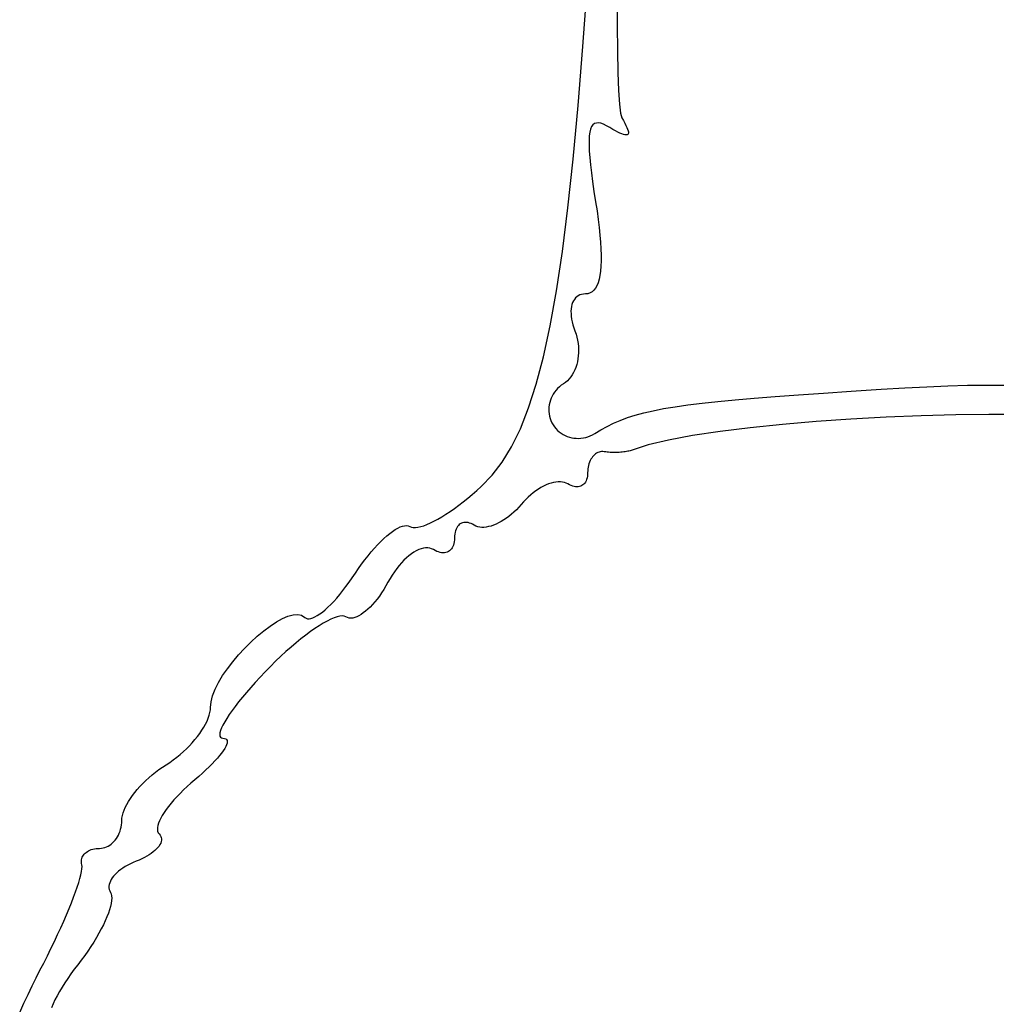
# Model space of a CAD drawing. Header units: metres. Extents: x 7 to 471, y 42 to 513.
# Tile 21 of 85: x 81 to 96, y 174 to 189. Entities that reach past the tile are written whole.
import ezdxf

# ---------------------------------------------------------------- set-up
doc = ezdxf.new("R2010")
doc.units = ezdxf.units.M

msp = doc.modelspace()

# ---------------------------------------------------------------- linework, layer by layer
for p, q in [((89.5309, 188.793), (89.6036, 189.824)), ((90.0741, 189.59), (90.0747, 189.127)), ((90.0747, 189.127), (90.0786, 188.721)), ((89.4552, 187.852), (89.5309, 188.793)), ((90.0786, 188.721), (90.0856, 188.375)), ((90.0856, 188.375), (90.0961, 188.092)), ((90.0961, 188.092), (90.1099, 187.876)), ((89.3759, 186.998), (89.4552, 187.852)), ((90.1099, 187.876), (90.1271, 187.73)), ((90.1271, 187.73), (90.1478, 187.656)), ((90.1478, 187.656), (90.174, 187.613)), ((89.6687, 187.516), (89.6522, 187.477)), ((89.6895, 187.545), (89.6687, 187.516)), ((89.7146, 187.564), (89.6895, 187.545)), ((89.744, 187.574), (89.7146, 187.564)), ((89.7779, 187.576), (89.744, 187.574)), ((89.8163, 187.569), (89.7779, 187.576)), ((89.8592, 187.554), (89.8163, 187.569)), ((89.9068, 187.531), (89.8592, 187.554)), ((89.959, 187.501), (89.9068, 187.531)), ((90.0047, 187.473), (89.959, 187.501)), ((90.174, 187.613), (90.1966, 187.573)), ((90.1966, 187.573), (90.2154, 187.537)), ((90.2154, 187.537), (90.2305, 187.505)), ((90.2305, 187.505), (90.2419, 187.477)), ((89.6316, 187.37), (89.6274, 187.301)), ((89.6398, 187.429), (89.6316, 187.37)), ((89.6522, 187.477), (89.6398, 187.429)), ((90.0464, 187.45), (90.0047, 187.473)), ((90.0844, 187.429), (90.0464, 187.45)), ((90.1184, 187.413), (90.0844, 187.429)), ((90.1487, 187.4), (90.1184, 187.413)), ((90.1751, 187.391), (90.1487, 187.4)), ((90.1976, 187.385), (90.1751, 187.391)), ((90.2164, 187.384), (90.1976, 187.385)), ((90.2314, 187.386), (90.2164, 187.384)), ((90.2426, 187.391), (90.2314, 187.386)), ((90.2419, 187.477), (90.2496, 187.452)), ((90.25, 187.401), (90.2426, 187.391)), ((90.2496, 187.452), (90.2534, 187.431)), ((90.2536, 187.414), (90.25, 187.401)), ((90.2534, 187.431), (90.2536, 187.414)), ((89.6274, 187.301), (89.6272, 187.22)), ((89.6272, 187.22), (89.631, 187.128)), ((89.631, 187.128), (89.6386, 187.025)), ((89.6386, 187.025), (89.65, 186.909)), ((89.2923, 186.225), (89.3759, 186.998)), ((89.65, 186.909), (89.6652, 186.781)), ((89.6652, 186.781), (89.6841, 186.641)), ((89.6841, 186.641), (89.7065, 186.487)), ((89.7065, 186.487), (89.7325, 186.321)), ((89.7325, 186.321), (89.7546, 186.177)), ((89.2039, 185.529), (89.2923, 186.225)), ((89.7546, 186.177), (89.7735, 186.04)), ((89.7735, 186.04), (89.7892, 185.911)), ((89.7892, 185.911), (89.8017, 185.79)), ((89.8017, 185.79), (89.8112, 185.676)), ((89.8112, 185.676), (89.8174, 185.57)), ((89.11, 184.905), (89.2039, 185.529)), ((89.8174, 185.57), (89.8205, 185.471)), ((89.8205, 185.471), (89.8204, 185.379)), ((89.8172, 185.295), (89.8108, 185.219)), ((89.8204, 185.379), (89.8172, 185.295)), ((89.8012, 185.149), (89.7885, 185.088)), ((89.8108, 185.219), (89.8012, 185.149)), ((89.7534, 184.986), (89.7312, 184.946)), ((89.7725, 185.033), (89.7534, 184.986)), ((89.7885, 185.088), (89.7725, 185.033)), ((89.01, 184.349), (89.11, 184.905)), ((89.4563, 184.826), (89.4333, 184.81)), ((89.4817, 184.839), (89.4563, 184.826)), ((89.5095, 184.848), (89.4817, 184.839)), ((89.5396, 184.854), (89.5095, 184.848)), ((89.572, 184.856), (89.5396, 184.854)), ((89.6102, 184.859), (89.572, 184.856)), ((89.6452, 184.87), (89.6102, 184.859)), ((89.6771, 184.888), (89.6452, 184.87)), ((89.7057, 184.913), (89.6771, 184.888)), ((89.7312, 184.946), (89.7057, 184.913)), ((89.3558, 184.686), (89.3481, 184.653)), ((89.3662, 184.717), (89.3558, 184.686)), ((89.3792, 184.744), (89.3662, 184.717)), ((89.3947, 184.769), (89.3792, 184.744)), ((89.4128, 184.791), (89.3947, 184.769)), ((89.4333, 184.81), (89.4128, 184.791)), ((89.343, 184.618), (89.3407, 184.581)), ((89.3407, 184.581), (89.3411, 184.541)), ((89.3411, 184.541), (89.3443, 184.499)), ((89.3481, 184.653), (89.343, 184.618)), ((88.9032, 183.856), (89.01, 184.349)), ((89.3443, 184.499), (89.3503, 184.456)), ((89.3503, 184.456), (89.3592, 184.411)), ((89.3592, 184.411), (89.371, 184.364)), ((89.371, 184.364), (89.3857, 184.316)), ((89.3857, 184.316), (89.4034, 184.266)), ((89.4034, 184.266), (89.4205, 184.217)), ((89.4205, 184.217), (89.4345, 184.168)), ((89.4345, 184.168), (89.4455, 184.118)), ((89.4455, 184.118), (89.4536, 184.068)), ((89.4536, 184.068), (89.4588, 184.018)), ((89.4606, 183.919), (89.4573, 183.87)), ((89.4588, 184.018), (89.4611, 183.968)), ((89.4611, 183.968), (89.4606, 183.919)), ((88.7891, 183.422), (88.9032, 183.856)), ((89.4313, 183.731), (89.4174, 183.687)), ((89.4426, 183.776), (89.4313, 183.731)), ((89.4513, 183.822), (89.4426, 183.776)), ((89.4573, 183.87), (89.4513, 183.822)), ((89.3609, 183.569), (89.3372, 183.534)), ((89.3822, 183.606), (89.3609, 183.569)), ((89.4011, 183.646), (89.3822, 183.606)), ((89.4174, 183.687), (89.4011, 183.646)), ((88.6669, 183.042), (88.7891, 183.422)), ((89.2196, 183.424), (89.1869, 183.402)), ((89.2523, 183.447), (89.2196, 183.424)), ((89.2829, 183.473), (89.2523, 183.447)), ((89.3112, 183.502), (89.2829, 183.473)), ((89.3372, 183.534), (89.3112, 183.502)), ((89.0592, 183.263), (89.0411, 183.231)), ((89.0799, 183.294), (89.0592, 183.263)), ((89.103, 183.324), (89.0799, 183.294)), ((89.1286, 183.352), (89.103, 183.324)), ((89.1566, 183.378), (89.1286, 183.352)), ((89.1869, 183.402), (89.1566, 183.378)), ((92.9565, 183.251), (93.3574, 183.279)), ((93.3574, 183.279), (93.7948, 183.308)), ((93.7948, 183.308), (94.2707, 183.338)), ((94.2707, 183.338), (94.6482, 183.36)), ((94.6482, 183.36), (95.0018, 183.378)), ((95.0018, 183.378), (95.3338, 183.392)), ((95.3338, 183.392), (95.6463, 183.402)), ((95.6463, 183.402), (95.9417, 183.406)), ((95.9417, 183.406), (96.2221, 183.405)), ((89.0024, 183.128), (88.9948, 183.092)), ((89.0126, 183.163), (89.0024, 183.128)), ((89.0256, 183.198), (89.0126, 183.163)), ((89.0411, 183.231), (89.0256, 183.198)), ((91.2009, 183.09), (91.4264, 183.118)), ((91.4264, 183.118), (91.676, 183.145)), ((91.676, 183.145), (91.9518, 183.172)), ((91.9518, 183.172), (92.2558, 183.198)), ((92.2558, 183.198), (92.59, 183.225)), ((92.59, 183.225), (92.9565, 183.251)), ((88.5361, 182.711), (88.6669, 183.042)), ((88.99, 183.056), (88.988, 183.02)), ((88.988, 183.02), (88.9888, 182.983)), ((88.9888, 182.983), (88.9925, 182.947)), ((88.9948, 183.092), (88.99, 183.056)), ((88.9925, 182.947), (88.9991, 182.911)), ((90.3619, 182.926), (90.498, 182.963)), ((90.498, 182.963), (90.6479, 182.998)), ((90.6479, 182.998), (90.8137, 183.03)), ((90.8137, 183.03), (90.9973, 183.061)), ((90.9973, 183.061), (91.2009, 183.09)), ((95.9855, 182.938), (95.4578, 182.932)), ((96.4844, 182.936), (95.9855, 182.938)), ((88.9991, 182.911), (89.0087, 182.875)), ((89.0087, 182.875), (89.0212, 182.84)), ((89.0212, 182.84), (89.0369, 182.806)), ((89.0369, 182.806), (89.0556, 182.772)), ((89.9134, 182.748), (90.0152, 182.797)), ((90.0152, 182.797), (90.1225, 182.844)), ((90.1225, 182.844), (90.2374, 182.887)), ((90.2374, 182.887), (90.3619, 182.926)), ((93.2388, 182.824), (92.7016, 182.778)), ((93.792, 182.862), (93.2388, 182.824)), ((94.3522, 182.893), (93.792, 182.862)), ((94.9104, 182.916), (94.3522, 182.893)), ((95.4578, 182.932), (94.9104, 182.916)), ((88.396, 182.425), (88.5361, 182.711)), ((89.0556, 182.772), (89.077, 182.741)), ((89.077, 182.741), (89.1008, 182.712)), ((89.1008, 182.712), (89.1266, 182.685)), ((89.1266, 182.685), (89.1544, 182.66)), ((89.1544, 182.66), (89.1839, 182.639)), ((89.1839, 182.639), (89.215, 182.619)), ((89.6832, 182.615), (89.7181, 182.635)), ((89.7181, 182.635), (89.8151, 182.694)), ((89.8151, 182.694), (89.9134, 182.748)), ((91.7104, 182.667), (91.2743, 182.601)), ((92.1891, 182.726), (91.7104, 182.667)), ((92.7016, 182.778), (92.1891, 182.726)), ((89.215, 182.619), (89.2475, 182.602)), ((89.2475, 182.602), (89.2812, 182.588)), ((89.2812, 182.588), (89.316, 182.577)), ((89.316, 182.577), (89.3516, 182.568)), ((89.3516, 182.568), (89.388, 182.562)), ((89.388, 182.562), (89.4249, 182.559)), ((89.4249, 182.559), (89.4621, 182.558)), ((89.4621, 182.558), (89.4995, 182.56)), ((89.4995, 182.56), (89.537, 182.565)), ((89.537, 182.565), (89.5742, 182.573)), ((89.5742, 182.573), (89.6111, 182.584)), ((89.6111, 182.584), (89.6476, 182.598)), ((89.6476, 182.598), (89.6832, 182.615)), ((90.8898, 182.53), (90.5657, 182.453)), ((91.2743, 182.601), (90.8898, 182.53)), ((88.2459, 182.179), (88.396, 182.425)), ((89.7489, 182.322), (89.7311, 182.31)), ((89.7675, 182.331), (89.7489, 182.322)), ((89.7868, 182.338), (89.7675, 182.331)), ((89.8068, 182.344), (89.7868, 182.338)), ((89.8274, 182.346), (89.8068, 182.344)), ((89.8485, 182.347), (89.8274, 182.346)), ((89.8701, 182.344), (89.8485, 182.347)), ((89.8924, 182.341), (89.8701, 182.344)), ((89.9153, 182.339), (89.8924, 182.341)), ((89.9387, 182.336), (89.9153, 182.339)), ((89.9626, 182.335), (89.9387, 182.336)), ((89.9869, 182.334), (89.9626, 182.335)), ((90.0113, 182.333), (89.9869, 182.334)), ((90.0358, 182.333), (90.0113, 182.333)), ((90.0603, 182.333), (90.0358, 182.333)), ((90.0847, 182.334), (90.0603, 182.333)), ((90.1089, 182.335), (90.0847, 182.334)), ((90.1326, 182.337), (90.1089, 182.335)), ((90.1559, 182.339), (90.1326, 182.337)), ((90.1786, 182.341), (90.1559, 182.339)), ((90.2006, 182.344), (90.1786, 182.341)), ((90.2218, 182.348), (90.2006, 182.344)), ((90.242, 182.352), (90.2218, 182.348)), ((90.2611, 182.356), (90.242, 182.352)), ((90.2791, 182.361), (90.2611, 182.356)), ((90.2958, 182.366), (90.2791, 182.361)), ((90.3111, 182.371), (90.2958, 182.366)), ((90.5657, 182.453), (90.3111, 182.371)), ((88.0854, 181.97), (88.2459, 182.179)), ((89.6352, 182.179), (89.6264, 182.154)), ((89.6454, 182.203), (89.6352, 182.179)), ((89.6568, 182.225), (89.6454, 182.203)), ((89.6695, 182.245), (89.6568, 182.225)), ((89.6833, 182.264), (89.6695, 182.245)), ((89.6983, 182.281), (89.6833, 182.264)), ((89.7142, 182.297), (89.6983, 182.281)), ((89.7311, 182.31), (89.7142, 182.297)), ((89.6055, 182.013), (89.6045, 181.983)), ((89.6064, 182.043), (89.6055, 182.013)), ((89.609, 182.072), (89.6064, 182.043)), ((89.6133, 182.101), (89.609, 182.072)), ((89.6191, 182.128), (89.6133, 182.101)), ((89.6264, 182.154), (89.6191, 182.128)), ((87.9136, 181.791), (88.0854, 181.97)), ((89.0246, 181.845), (88.985, 181.832)), ((89.0633, 181.855), (89.0246, 181.845)), ((89.1009, 181.862), (89.0633, 181.855)), ((89.1372, 181.866), (89.1009, 181.862)), ((89.172, 181.866), (89.1372, 181.866)), ((89.2052, 181.863), (89.172, 181.866)), ((89.2365, 181.857), (89.2052, 181.863)), ((89.2657, 181.846), (89.2365, 181.857)), ((89.2926, 181.832), (89.2657, 181.846)), ((89.5585, 181.845), (89.545, 181.83)), ((89.5705, 181.863), (89.5585, 181.845)), ((89.5809, 181.883), (89.5705, 181.863)), ((89.5895, 181.905), (89.5809, 181.883)), ((89.5964, 181.929), (89.5895, 181.905)), ((89.6014, 181.955), (89.5964, 181.929)), ((89.6045, 181.983), (89.6014, 181.955)), ((87.77, 181.663), (87.8419, 181.726)), ((87.8419, 181.726), (87.9136, 181.791)), ((88.74, 181.691), (88.6997, 181.659)), ((88.7808, 181.722), (88.74, 181.691)), ((88.8218, 181.749), (88.7808, 181.722)), ((88.863, 181.774), (88.8218, 181.749)), ((88.904, 181.796), (88.863, 181.774)), ((88.9448, 181.816), (88.904, 181.796)), ((88.985, 181.832), (88.9448, 181.816)), ((89.3182, 181.818), (89.2926, 181.832)), ((89.3432, 181.806), (89.3182, 181.818)), ((89.3676, 181.797), (89.3432, 181.806)), ((89.3913, 181.791), (89.3676, 181.797)), ((89.4142, 181.787), (89.3913, 181.791)), ((89.4361, 181.786), (89.4142, 181.787)), ((89.4572, 181.787), (89.4361, 181.786)), ((89.4772, 181.791), (89.4572, 181.787)), ((89.496, 181.797), (89.4772, 181.791)), ((89.5137, 181.806), (89.496, 181.797)), ((89.53, 181.817), (89.5137, 181.806)), ((89.545, 181.83), (89.53, 181.817)), ((87.5559, 181.493), (87.6267, 181.547)), ((87.6267, 181.547), (87.6982, 181.604)), ((87.6982, 181.604), (87.77, 181.663)), ((88.5836, 181.546), (88.5108, 181.462)), ((88.6213, 181.586), (88.5836, 181.546)), ((88.6601, 181.623), (88.6213, 181.586)), ((88.6997, 181.659), (88.6601, 181.623)), ((87.3506, 181.35), (87.4175, 181.394)), ((87.4175, 181.394), (87.4861, 181.442)), ((87.4861, 181.442), (87.5559, 181.493)), ((88.4344, 181.385), (88.3947, 181.35)), ((88.4731, 181.422), (88.4344, 181.385)), ((88.5108, 181.462), (88.4731, 181.422)), ((87.1043, 181.212), (87.162, 181.24)), ((87.162, 181.24), (87.2225, 181.273)), ((87.2225, 181.273), (87.2854, 181.31)), ((87.2854, 181.31), (87.3506, 181.35)), ((87.6373, 181.218), (87.6173, 181.214)), ((87.6583, 181.22), (87.6373, 181.218)), ((87.6803, 181.22), (87.6583, 181.22)), ((87.7031, 181.217), (87.6803, 181.22)), ((87.7268, 181.211), (87.7031, 181.217)), ((88.2314, 181.234), (88.1904, 181.212)), ((88.2726, 181.259), (88.2314, 181.234)), ((88.3137, 181.287), (88.2726, 181.259)), ((88.3544, 181.317), (88.3137, 181.287)), ((88.3947, 181.35), (88.3544, 181.317)), ((86.4584, 181.044), (86.5032, 181.077)), ((86.5032, 181.077), (86.5461, 181.106)), ((86.5461, 181.106), (86.5871, 181.13)), ((86.5871, 181.13), (86.6258, 181.148)), ((86.6258, 181.148), (86.6621, 181.161)), ((86.6621, 181.161), (86.6956, 181.168)), ((86.6956, 181.168), (86.7262, 181.17)), ((86.7262, 181.17), (86.7536, 181.166)), ((86.7536, 181.166), (86.8026, 181.144)), ((86.8026, 181.144), (86.8326, 181.139)), ((86.8326, 181.139), (86.8675, 181.138)), ((86.8675, 181.138), (86.907, 181.143)), ((86.907, 181.143), (86.9507, 181.154)), ((86.9507, 181.154), (86.9983, 181.168)), ((86.9983, 181.168), (87.0496, 181.188)), ((87.0496, 181.188), (87.1043, 181.212)), ((87.498, 181.064), (87.493, 181.036)), ((87.5049, 181.089), (87.498, 181.064)), ((87.5136, 181.113), (87.5049, 181.089)), ((87.5239, 181.134), (87.5136, 181.113)), ((87.5359, 181.153), (87.5239, 181.134)), ((87.5495, 181.17), (87.5359, 181.153)), ((87.5644, 181.185), (87.5495, 181.17)), ((87.5808, 181.197), (87.5644, 181.185)), ((87.5984, 181.206), (87.5808, 181.197)), ((87.6173, 181.214), (87.5984, 181.206)), ((87.7512, 181.202), (87.7268, 181.211)), ((87.7762, 181.191), (87.7512, 181.202)), ((87.8018, 181.176), (87.7762, 181.191)), ((87.8288, 181.162), (87.8018, 181.176)), ((87.858, 181.152), (87.8288, 181.162)), ((87.8893, 181.145), (87.858, 181.152)), ((87.9224, 181.142), (87.8893, 181.145)), ((87.9573, 181.142), (87.9224, 181.142)), ((87.9936, 181.146), (87.9573, 181.142)), ((88.0312, 181.153), (87.9936, 181.146)), ((88.0698, 181.163), (88.0312, 181.153)), ((88.1094, 181.176), (88.0698, 181.163)), ((88.1496, 181.193), (88.1094, 181.176)), ((88.1904, 181.212), (88.1496, 181.193)), ((86.2657, 180.865), (86.3154, 180.916)), ((86.3154, 180.916), (86.3643, 180.963)), ((86.3643, 180.963), (86.412, 181.006)), ((86.412, 181.006), (86.4584, 181.044)), ((87.4845, 180.914), (87.4791, 180.887)), ((87.4878, 180.943), (87.4845, 180.914)), ((87.4889, 180.975), (87.4878, 180.943)), ((87.4899, 181.007), (87.4889, 180.975)), ((87.493, 181.036), (87.4899, 181.007)), ((86.1134, 180.69), (86.1645, 180.752)), ((86.1645, 180.752), (86.2153, 180.811)), ((86.2153, 180.811), (86.2657, 180.865)), ((86.8423, 180.747), (86.8031, 180.721)), ((86.8811, 180.769), (86.8423, 180.747)), ((86.9193, 180.788), (86.8811, 180.769)), ((86.9567, 180.801), (86.9193, 180.788)), ((86.9931, 180.811), (86.9567, 180.801)), ((87.0283, 180.816), (86.9931, 180.811)), ((87.0622, 180.816), (87.0283, 180.816)), ((87.0945, 180.812), (87.0622, 180.816)), ((87.1251, 180.802), (87.0945, 180.812)), ((87.1537, 180.788), (87.1251, 180.802)), ((87.1812, 180.772), (87.1537, 180.788)), ((87.208, 180.759), (87.1812, 180.772)), ((87.2341, 180.75), (87.208, 180.759)), ((87.2594, 180.743), (87.2341, 180.75)), ((87.3716, 180.748), (87.3514, 180.742)), ((87.3905, 180.757), (87.3716, 180.748)), ((87.408, 180.769), (87.3905, 180.757)), ((87.424, 180.783), (87.408, 180.769)), ((87.4385, 180.799), (87.424, 180.783)), ((87.4514, 180.817), (87.4385, 180.799)), ((87.4625, 180.838), (87.4514, 180.817)), ((87.4717, 180.861), (87.4625, 180.838)), ((87.4791, 180.887), (87.4717, 180.861)), ((86.0116, 180.557), (86.0624, 180.625)), ((86.0624, 180.625), (86.1134, 180.69)), ((86.685, 180.62), (86.6461, 180.579)), ((86.7243, 180.657), (86.685, 180.62)), ((86.7637, 180.691), (86.7243, 180.657)), ((86.8031, 180.721), (86.7637, 180.691)), ((87.284, 180.738), (87.2594, 180.743)), ((87.3075, 180.737), (87.284, 180.738)), ((87.33, 180.738), (87.3075, 180.737)), ((87.3514, 180.742), (87.33, 180.738)), ((85.9116, 180.412), (85.9612, 180.486)), ((85.9612, 180.486), (86.0116, 180.557)), ((86.5333, 180.437), (86.4977, 180.384)), ((86.57, 180.487), (86.5333, 180.437)), ((86.6077, 180.535), (86.57, 180.487)), ((86.6461, 180.579), (86.6077, 180.535)), ((85.8126, 180.268), (85.8622, 180.339)), ((85.8622, 180.339), (85.9116, 180.412)), ((86.4634, 180.328), (86.4305, 180.269)), ((86.4977, 180.384), (86.4634, 180.328)), ((85.6639, 180.076), (85.7132, 180.136)), ((85.7132, 180.136), (85.7628, 180.2)), ((85.7628, 180.2), (85.8126, 180.268)), ((86.3641, 180.154), (86.3294, 180.101)), ((86.3979, 180.211), (86.3641, 180.154)), ((86.4305, 180.269), (86.3979, 180.211)), ((85.5201, 179.916), (85.5671, 179.965)), ((85.5671, 179.965), (85.6151, 180.018)), ((85.6151, 180.018), (85.6639, 180.076)), ((86.2577, 180.002), (86.2211, 179.956)), ((86.2938, 180.05), (86.2577, 180.002)), ((86.3294, 180.101), (86.2938, 180.05)), ((85.3869, 179.795), (85.4298, 179.831)), ((85.4298, 179.831), (85.4742, 179.871)), ((85.4742, 179.871), (85.5201, 179.916)), ((86.0739, 179.808), (86.0377, 179.78)), ((86.1104, 179.84), (86.0739, 179.808)), ((86.1473, 179.875), (86.1104, 179.84)), ((86.1842, 179.914), (86.1473, 179.875)), ((86.2211, 179.956), (86.1842, 179.914)), ((84.6554, 179.637), (84.7506, 179.69)), ((84.7506, 179.69), (84.84, 179.728)), ((84.84, 179.728), (84.922, 179.751)), ((84.922, 179.751), (84.9951, 179.757)), ((84.9951, 179.757), (85.0576, 179.743)), ((85.0576, 179.743), (85.108, 179.71)), ((85.108, 179.71), (85.127, 179.696)), ((85.127, 179.696), (85.1494, 179.689)), ((85.1494, 179.689), (85.1752, 179.687)), ((85.1752, 179.687), (85.204, 179.691)), ((85.204, 179.691), (85.2357, 179.701)), ((85.2357, 179.701), (85.27, 179.717)), ((85.27, 179.717), (85.3068, 179.738)), ((85.3068, 179.738), (85.3459, 179.764)), ((85.3459, 179.764), (85.3869, 179.795)), ((85.4629, 179.652), (85.4016, 179.618)), ((85.5202, 179.68), (85.4629, 179.652)), ((85.5732, 179.703), (85.5202, 179.68)), ((85.6215, 179.719), (85.5732, 179.703)), ((85.6648, 179.729), (85.6215, 179.719)), ((85.7027, 179.732), (85.6648, 179.729)), ((85.735, 179.728), (85.7027, 179.732)), ((85.7613, 179.718), (85.735, 179.728)), ((85.7856, 179.706), (85.7613, 179.718)), ((85.8119, 179.699), (85.7856, 179.706)), ((85.84, 179.697), (85.8119, 179.699)), ((85.8698, 179.7), (85.84, 179.697)), ((85.9011, 179.708), (85.8698, 179.7)), ((85.9337, 179.719), (85.9011, 179.708)), ((85.9674, 179.736), (85.9337, 179.719)), ((86.0022, 179.756), (85.9674, 179.736)), ((86.0377, 179.78), (86.0022, 179.756)), ((84.3511, 179.411), (84.4541, 179.496)), ((84.4541, 179.496), (84.556, 179.572)), ((84.556, 179.572), (84.6554, 179.637)), ((85.2685, 179.533), (85.1973, 179.483)), ((85.3367, 179.578), (85.2685, 179.533)), ((85.4016, 179.618), (85.3367, 179.578)), ((84.2487, 179.317), (84.3511, 179.411)), ((85.0473, 179.369), (84.9692, 179.306)), ((85.1235, 179.429), (85.0473, 179.369)), ((85.1973, 179.483), (85.1235, 179.429)), ((84.0522, 179.112), (84.1486, 179.217)), ((84.1486, 179.217), (84.2487, 179.317)), ((84.8895, 179.238), (84.8085, 179.166)), ((84.9692, 179.306), (84.8895, 179.238)), ((83.9612, 179.004), (84.0522, 179.112)), ((84.7265, 179.091), (84.6439, 179.012)), ((84.8085, 179.166), (84.7265, 179.091)), ((83.8016, 178.783), (83.8771, 178.894)), ((83.8771, 178.894), (83.9612, 179.004)), ((84.5611, 178.931), (84.4783, 178.846)), ((84.6439, 179.012), (84.5611, 178.931)), ((83.7363, 178.674), (83.8016, 178.783)), ((84.3975, 178.76), (84.3207, 178.676)), ((84.4783, 178.846), (84.3975, 178.76)), ((83.6424, 178.464), (83.6827, 178.567)), ((83.6827, 178.567), (83.7363, 178.674)), ((84.2479, 178.595), (84.1794, 178.515)), ((84.3207, 178.676), (84.2479, 178.595)), ((83.6171, 178.367), (83.6424, 178.464)), ((84.1154, 178.439), (84.0559, 178.365)), ((84.1794, 178.515), (84.1154, 178.439)), ((83.606, 178.237), (83.6083, 178.277)), ((83.6083, 178.277), (83.6171, 178.367)), ((84.0013, 178.294), (83.9516, 178.227)), ((84.0559, 178.365), (84.0013, 178.294)), ((83.5527, 178.06), (83.5722, 178.106)), ((83.5722, 178.106), (83.5877, 178.152)), ((83.5877, 178.152), (83.599, 178.195)), ((83.599, 178.195), (83.606, 178.237)), ((83.8678, 178.104), (83.8341, 178.048)), ((83.9071, 178.163), (83.8678, 178.104)), ((83.9516, 178.227), (83.9071, 178.163)), ((83.4717, 177.914), (83.5022, 177.963)), ((83.5022, 177.963), (83.5293, 178.012)), ((83.5293, 178.012), (83.5527, 178.06)), ((83.7839, 177.952), (83.7677, 177.911)), ((83.8061, 177.998), (83.7839, 177.952)), ((83.8341, 178.048), (83.8061, 177.998)), ((83.3613, 177.766), (83.4011, 177.815)), ((83.4011, 177.815), (83.4379, 177.865)), ((83.4379, 177.865), (83.4717, 177.914)), ((83.7577, 177.875), (83.7541, 177.846)), ((83.7541, 177.846), (83.757, 177.822)), ((83.757, 177.822), (83.7667, 177.804)), ((83.7677, 177.911), (83.7577, 177.875)), ((83.7667, 177.804), (83.7833, 177.793)), ((83.7833, 177.793), (83.8069, 177.788)), ((83.8069, 177.788), (83.8313, 177.785)), ((83.8313, 177.785), (83.8501, 177.778)), ((83.8501, 177.778), (83.8634, 177.766)), ((83.1767, 177.574), (83.2263, 177.62)), ((83.2263, 177.62), (83.2737, 177.668)), ((83.2737, 177.668), (83.3188, 177.716)), ((83.3188, 177.716), (83.3613, 177.766)), ((83.8337, 177.624), (83.8117, 177.589)), ((83.8511, 177.655), (83.8337, 177.624)), ((83.8636, 177.684), (83.8511, 177.655)), ((83.8634, 177.766), (83.8712, 177.751)), ((83.8712, 177.71), (83.8636, 177.684)), ((83.8712, 177.751), (83.8738, 177.732)), ((83.8738, 177.732), (83.8712, 177.71)), ((83.0168, 177.443), (83.0718, 177.485)), ((83.0718, 177.485), (83.1252, 177.528)), ((83.1252, 177.528), (83.1767, 177.574)), ((83.7185, 177.47), (83.6789, 177.426)), ((83.754, 177.512), (83.7185, 177.47)), ((83.785, 177.552), (83.754, 177.512)), ((83.8117, 177.589), (83.785, 177.552)), ((82.7887, 177.288), (82.8451, 177.328)), ((82.8451, 177.328), (82.9028, 177.365)), ((82.9028, 177.365), (82.9604, 177.403)), ((82.9604, 177.403), (83.0168, 177.443)), ((83.5874, 177.332), (83.5358, 177.283)), ((83.6351, 177.38), (83.5874, 177.332)), ((83.6789, 177.426), (83.6351, 177.38)), ((82.5792, 177.114), (82.6288, 177.159)), ((82.6288, 177.159), (82.6804, 177.204)), ((82.6804, 177.204), (82.7337, 177.247)), ((82.7337, 177.247), (82.7887, 177.288)), ((83.4214, 177.18), (83.3589, 177.127)), ((83.4804, 177.232), (83.4214, 177.18)), ((83.5358, 177.283), (83.4804, 177.232)), ((82.4443, 176.972), (82.4868, 177.02)), ((82.4868, 177.02), (82.5318, 177.067)), ((82.5318, 177.067), (82.5792, 177.114)), ((83.2357, 177.019), (83.1784, 176.965)), ((83.2959, 177.073), (83.2357, 177.019)), ((83.3589, 177.127), (83.2959, 177.073)), ((82.3338, 176.828), (82.3676, 176.876)), ((82.3676, 176.876), (82.4045, 176.924)), ((82.4045, 176.924), (82.4443, 176.972)), ((83.0731, 176.857), (83.0254, 176.805)), ((83.1241, 176.911), (83.0731, 176.857)), ((83.1784, 176.965), (83.1241, 176.911)), ((82.2333, 176.643), (82.2529, 176.688)), ((82.2529, 176.688), (82.2763, 176.733)), ((82.2763, 176.733), (82.3033, 176.78)), ((82.3033, 176.78), (82.3338, 176.828)), ((82.9406, 176.702), (82.9038, 176.653)), ((82.9811, 176.753), (82.9406, 176.702)), ((83.0254, 176.805), (82.9811, 176.753)), ((82.1972, 176.48), (82.1996, 176.518)), ((82.1996, 176.518), (82.2065, 176.558)), ((82.2065, 176.558), (82.2178, 176.6)), ((82.2178, 176.6), (82.2333, 176.643)), ((82.8422, 176.559), (82.8177, 176.515)), ((82.8709, 176.605), (82.8422, 176.559)), ((82.9038, 176.653), (82.8709, 176.605)), ((82.1792, 176.34), (82.1869, 176.374)), ((82.1869, 176.374), (82.1926, 176.408)), ((82.1926, 176.408), (82.196, 176.444)), ((82.196, 176.444), (82.1972, 176.48)), ((82.765, 176.365), (82.7639, 176.334)), ((82.771, 176.398), (82.765, 176.365)), ((82.782, 176.435), (82.771, 176.398)), ((82.7975, 176.474), (82.782, 176.435)), ((82.8177, 176.515), (82.7975, 176.474)), ((82.112, 176.192), (82.1289, 176.218)), ((82.1289, 176.218), (82.1442, 176.247)), ((82.1442, 176.247), (82.1577, 176.277)), ((82.1577, 176.277), (82.1694, 176.308)), ((82.1694, 176.308), (82.1792, 176.34)), ((82.7639, 176.334), (82.7679, 176.307)), ((82.7679, 176.307), (82.7773, 176.284)), ((82.7773, 176.284), (82.792, 176.265)), ((82.792, 176.265), (82.8074, 176.247)), ((82.8074, 176.247), (82.8186, 176.227)), ((82.8186, 176.227), (82.8258, 176.207)), ((82.8258, 176.207), (82.8291, 176.186)), ((81.9015, 176.042), (81.929, 176.049)), ((81.929, 176.049), (81.9556, 176.059)), ((81.9556, 176.059), (81.9814, 176.071)), ((81.9814, 176.071), (82.0062, 176.086)), ((82.0062, 176.086), (82.0299, 176.103)), ((82.0299, 176.103), (82.0524, 176.122)), ((82.0524, 176.122), (82.0737, 176.143)), ((82.0737, 176.143), (82.0936, 176.167)), ((82.0936, 176.167), (82.112, 176.192)), ((82.7718, 176.05), (82.7503, 176.026)), ((82.7901, 176.073), (82.7718, 176.05)), ((82.805, 176.097), (82.7901, 176.073)), ((82.8164, 176.12), (82.805, 176.097)), ((82.8243, 176.143), (82.8164, 176.12)), ((82.8286, 176.165), (82.8243, 176.143)), ((82.8291, 176.186), (82.8286, 176.165)), ((81.5631, 175.874), (81.5698, 175.893)), ((81.5698, 175.893), (81.5785, 175.911)), ((81.5785, 175.911), (81.5892, 175.927)), ((81.5892, 175.927), (81.6018, 175.943)), ((81.6018, 175.943), (81.6162, 175.958)), ((81.6162, 175.958), (81.6324, 175.972)), ((81.6324, 175.972), (81.6502, 175.985)), ((81.6502, 175.985), (81.6697, 175.996)), ((81.6697, 175.996), (81.6907, 176.006)), ((81.6907, 176.006), (81.7131, 176.015)), ((81.7131, 176.015), (81.7369, 176.023)), ((81.7369, 176.023), (81.762, 176.028)), ((81.762, 176.028), (81.7883, 176.033)), ((81.7883, 176.033), (81.8159, 176.035)), ((81.8159, 176.035), (81.8444, 176.036)), ((81.8444, 176.036), (81.8733, 176.038)), ((81.8733, 176.038), (81.9015, 176.042)), ((82.5583, 175.89), (82.5167, 175.87)), ((82.5973, 175.912), (82.5583, 175.89)), ((82.6337, 175.934), (82.5973, 175.912)), ((82.6672, 175.956), (82.6337, 175.934)), ((82.6979, 175.979), (82.6672, 175.956)), ((82.7256, 176.003), (82.6979, 175.979)), ((82.7503, 176.026), (82.7256, 176.003)), ((81.556, 175.814), (81.5562, 175.835)), ((81.5583, 175.793), (81.556, 175.814)), ((81.5562, 175.835), (81.5585, 175.855)), ((81.5629, 175.772), (81.5583, 175.793)), ((81.5585, 175.855), (81.5631, 175.874)), ((81.5663, 175.745), (81.5629, 175.772)), ((81.5647, 175.71), (81.5663, 175.745)), ((82.2527, 175.747), (82.2152, 175.723)), ((82.2927, 175.77), (82.2527, 175.747)), ((82.335, 175.792), (82.2927, 175.77)), ((82.3795, 175.812), (82.335, 175.792)), ((82.4262, 175.831), (82.3795, 175.812)), ((82.4726, 175.85), (82.4262, 175.831)), ((82.5167, 175.87), (82.4726, 175.85)), ((81.5324, 175.557), (81.5476, 175.616)), ((81.5476, 175.616), (81.5584, 175.667)), ((81.5584, 175.667), (81.5647, 175.71)), ((82.068, 175.594), (82.0473, 175.567)), ((82.0917, 175.621), (82.068, 175.594)), ((82.1184, 175.647), (82.0917, 175.621)), ((82.1479, 175.673), (82.1184, 175.647)), ((82.1802, 175.699), (82.1479, 175.673)), ((82.2152, 175.723), (82.1802, 175.699)), ((81.4621, 175.342), (81.4895, 175.42)), ((81.4895, 175.42), (81.5129, 175.492)), ((81.5129, 175.492), (81.5324, 175.557)), ((81.9978, 175.459), (81.9942, 175.433)), ((81.9942, 175.433), (81.9943, 175.407)), ((82.005, 175.486), (81.9978, 175.459)), ((82.0158, 175.513), (82.005, 175.486)), ((82.0299, 175.54), (82.0158, 175.513)), ((82.0473, 175.567), (82.0299, 175.54)), ((81.4311, 175.259), (81.4621, 175.342)), ((81.9943, 175.407), (81.9982, 175.382)), ((81.9982, 175.382), (82.0061, 175.358)), ((82.0061, 175.358), (82.018, 175.335)), ((82.018, 175.335), (82.0295, 175.31)), ((82.0295, 175.31), (82.0363, 175.279)), ((82.0363, 175.279), (82.0385, 175.244)), ((81.3587, 175.077), (81.3966, 175.17)), ((81.3966, 175.17), (81.4311, 175.259)), ((82.0185, 175.111), (82.0035, 175.059)), ((82.0294, 175.159), (82.0185, 175.111)), ((82.0361, 175.204), (82.0294, 175.159)), ((82.0385, 175.244), (82.0361, 175.204)), ((81.2737, 174.877), (81.3177, 174.979)), ((81.3177, 174.979), (81.3587, 175.077)), ((81.9845, 175.004), (81.9618, 174.945)), ((82.0035, 175.059), (81.9845, 175.004)), ((81.2269, 174.773), (81.2737, 174.877)), ((81.9053, 174.82), (81.8719, 174.754)), ((81.9353, 174.884), (81.9053, 174.82)), ((81.9618, 174.945), (81.9353, 174.884)), ((81.1255, 174.554), (81.1775, 174.665)), ((81.1775, 174.665), (81.2269, 174.773)), ((81.8353, 174.686), (81.7955, 174.617)), ((81.8719, 174.754), (81.8353, 174.686)), ((81.0714, 174.442), (81.1255, 174.554)), ((81.7526, 174.546), (81.707, 174.475)), ((81.7955, 174.617), (81.7526, 174.546)), ((80.9569, 174.212), (81.0151, 174.327)), ((81.0151, 174.327), (81.0714, 174.442)), ((81.6076, 174.33), (81.5541, 174.257)), ((81.6586, 174.402), (81.6076, 174.33)), ((81.707, 174.475), (81.6586, 174.402)), ((80.8969, 174.096), (80.9569, 174.212)), ((81.4984, 174.184), (81.4428, 174.112)), ((81.5541, 174.257), (81.4984, 174.184)), ((80.8351, 173.975), (80.8969, 174.096)), ((81.3899, 174.04), (81.3398, 173.968)), ((81.4428, 174.112), (81.3899, 174.04)), ((80.7716, 173.848), (80.8351, 173.975)), ((81.2926, 173.897), (81.2485, 173.827)), ((81.3398, 173.968), (81.2926, 173.897)), ((80.6409, 173.573), (80.7068, 173.713)), ((80.7068, 173.713), (80.7716, 173.848)), ((81.2075, 173.758), (81.1698, 173.69)), ((81.2485, 173.827), (81.2075, 173.758)), ((80.5743, 173.427), (80.6409, 173.573)), ((81.1046, 173.561), (81.0774, 173.5)), ((81.1354, 173.625), (81.1046, 173.561)), ((81.1698, 173.69), (81.1354, 173.625))]:
    msp.add_line(p, q)

doc.saveas('drawing.dxf')
